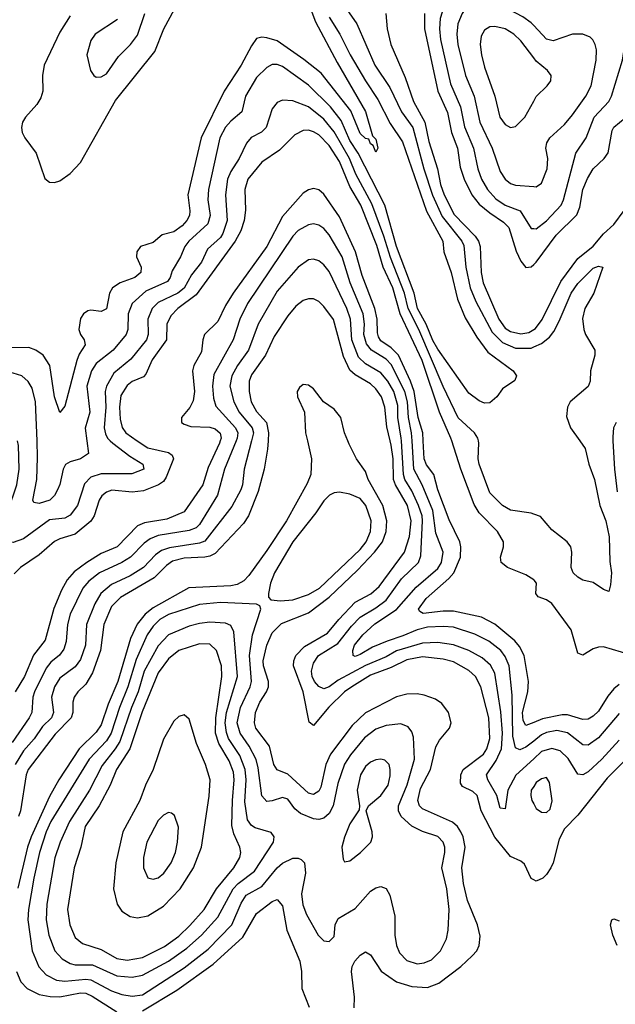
# Model space of a CAD drawing. Header units: inches. Extents: x 1649636 to 1815363, y 506543 to 641975.
# Tile 123 of 256: x 1688015 to 1690315, y 577823 to 581626. Entities that reach past the tile are written whole.
import ezdxf

# ---------------------------------------------------------------- set-up
doc = ezdxf.new("R2010")
doc.units = ezdxf.units.IN
doc.header["$MEASUREMENT"] = 0
for name, color, linetype in [('B6587', 7, 'Continuous'), ('B6588', 7, 'Continuous'), ('B6597', 7, 'Continuous'), ('B6598', 7, 'Continuous')]:
    doc.layers.add(name, color=color, linetype=linetype)

msp = doc.modelspace()

# ---------------------------------------------------------------- linework, layer by layer
at = {"layer": 'B6587', "color": 5}
for points, elevation in [([(1688364.5, 580000), (1688374.5, 579990), (1688440.4, 579940.4), (1688491.3, 579910), (1688494.7, 579890), (1688448.3, 579871.7), (1688330, 579871.9), (1688290, 579859.3), (1688266, 579834), (1688238.2, 579750), (1688210, 579712.4), (1688190, 579701.5), (1688130, 579694), (1688030, 579621.3), (1687990, 579606.8), (1687970, 579609.2), (1687957.7, 579630), (1687956.9, 579670), (1687970.3, 579730), (1688003.6, 579830), (1688012.7, 579890), (1688010, 579981.2), (1688006.2, 580000)], 460), ([(1688850.9, 580000), (1688806.3, 579890), (1688778.8, 579790), (1688710, 579676.4), (1688696.6, 579663.4), (1688670, 579652.8), (1688550, 579633.7), (1688518.5, 579621.5), (1688495.6, 579604.4), (1688442.5, 579550), (1688410, 579529.9), (1688323.3, 579490), (1688282.2, 579457.8), (1688259.5, 579430), (1688209.7, 579330), (1688199.9, 579290), (1688194.9, 579225.1), (1688185.1, 579194.9), (1688168.4, 579171.6), (1688135.8, 579144.2), (1688118, 579122), (1688073, 579030), (1688066.2, 579010), (1688061.7, 578950), (1688051.7, 578930), (1687985.9, 578834.1)], 540), ([(1688469, 580000), (1688510, 579972), (1688590, 579953.9), (1688604, 579944), (1688609.5, 579929.5), (1688580.5, 579859.5), (1688570, 579843.1), (1688550.9, 579829.1), (1688493.3, 579806.7), (1688450, 579801.7), (1688371.3, 579808.7), (1688350, 579801.7), (1688333, 579787), (1688322.2, 579770), (1688302.2, 579710), (1688290.1, 579689.9), (1688230, 579638.5), (1688170, 579621.2), (1688149.5, 579610.5), (1688090, 579559.9), (1688018.8, 579510), (1687994.3, 579485.7)], 480), ([(1688789.9, 580000), (1688787.3, 579990), (1688743.3, 579896.7), (1688722.6, 579830), (1688650, 579725), (1688583.3, 579696.7), (1688497.5, 579682.5), (1688470, 579671.6), (1688391.6, 579590), (1688330, 579563.8), (1688274.1, 579530), (1688225.8, 579494.2), (1688197.9, 579462.1), (1688176.8, 579423.2), (1688147.6, 579352.4), (1688113.9, 579230), (1688068.7, 579171.3), (1688033.8, 579090), (1687997.8, 579030)], 520), ([(1688910.2, 580000), (1688882.1, 579890), (1688875.1, 579830), (1688868.9, 579810), (1688834.7, 579745.3), (1688730, 579612.3), (1688710, 579603.9), (1688593.2, 579586.8), (1688563.4, 579576.6), (1688540.1, 579559.9), (1688493.1, 579510), (1688441.2, 579478.8), (1688370, 579444.2), (1688328.5, 579410), (1688306, 579370), (1688273.7, 579290), (1688269, 579210), (1688250, 579155.2), (1688230, 579127.3), (1688170, 579082.5), (1688149.1, 579050), (1688137.8, 579010), (1688145.2, 578950), (1688137.8, 578930), (1688103.8, 578896.2), (1688071.4, 578848.6), (1688030, 578802.5), (1687998.1, 578750)], 560), ([(1689126.1, 580000), (1689142.1, 579930), (1689139.6, 579870), (1689125.4, 579834.6), (1689045.3, 579690), (1688970, 579576.4), (1688900.4, 579479.6), (1688881, 579459), (1688855.1, 579444.9), (1688830, 579439.1), (1688668.8, 579431.2), (1688530, 579355), (1688499.9, 579330), (1688468.3, 579291.7), (1688443.7, 579236.3), (1688393.6, 579070), (1688357, 578983), (1688330, 578902.4), (1688310, 578874.3), (1688244.3, 578810), (1688165.9, 578690), (1688130, 578626.1), (1688059.3, 578470), (1688045.4, 578430), (1688008.5, 578271.5)], 620), ([(1688974.2, 580000), (1688972.1, 579967.9), (1688958.9, 579890), (1688936.6, 579803.4), (1688899.3, 579710), (1688879.2, 579680.8), (1688770, 579564.4), (1688750, 579553.7), (1688730.3, 579549.7), (1688650, 579546.1), (1688605.8, 579534.2), (1688582.5, 579517.5), (1688535.1, 579470), (1688405.1, 579394.8), (1688370, 579359.6), (1688340.1, 579290), (1688327.2, 579190), (1688296.3, 579103.7), (1688270, 579059.6), (1688239.5, 579030), (1688225.8, 579010), (1688220.3, 578990), (1688220.3, 578950), (1688214, 578930), (1688152.7, 578867.3), (1688048.4, 578730), (1688040.5, 578710), (1688018.2, 578570), (1688010, 578548.3)], 580), ([(1688274.5, 580000), (1688281.1, 579950), (1688249.6, 579930.4), (1688210, 579918.2), (1688192, 579908), (1688182.7, 579890), (1688169.6, 579830.4), (1688160.9, 579810), (1688150, 579788.2), (1688131.8, 579770), (1688090, 579758), (1688070, 579761.7), (1688066.6, 579770), (1688081.2, 579850), (1688084.5, 579935.5), (1688082.1, 580000)], 440), ([(1689306.6, 577810), (1689308.6, 577851.4), (1689296.7, 577950), (1689299.6, 577970), (1689309.3, 577990), (1689330, 578013.8), (1689350, 578025.5), (1689370, 578014.9), (1689411.5, 577951.5), (1689470.1, 577910.1), (1689530, 577892), (1689590, 577888), (1689634.3, 577905.7), (1689718.2, 577970), (1689762, 578010), (1689779.8, 578030), (1689789.8, 578050), (1689792.9, 578087.1), (1689783.2, 578130), (1689744.9, 578224.9), (1689729.3, 578290), (1689722.8, 578350), (1689734.8, 578430), (1689727.7, 578470), (1689718.9, 578490), (1689705.3, 578510), (1689686.4, 578526.4), (1689570, 578578.9), (1689559.2, 578590), (1689552.5, 578610), (1689562.7, 578657.3), (1689602.1, 578730), (1689621.7, 578818.3), (1689636.1, 578843.9), (1689674.9, 578890), (1689680.9, 578910), (1689670.5, 578950), (1689645.3, 578985.3), (1689621.3, 579001.3), (1689577.3, 579017.3), (1689550, 579022.5), (1689510, 579021.3), (1689470, 579010.3), (1689350, 578949.1), (1689299.6, 578900.4), (1689215.5, 578790), (1689198, 578750), (1689177.8, 578662.2), (1689170, 578646.6), (1689150, 578634), (1689130, 578638.7), (1689050, 578711.9), (1689009, 578729), (1688996.5, 578750), (1688979.9, 578819.9), (1688926.9, 578890), (1688921.7, 578910), (1688925.9, 578950), (1688942.3, 578990), (1688968.7, 579030), (1688976.5, 579050), (1688976.1, 579070), (1688956.7, 579130), (1688955.5, 579150), (1688969, 579211), (1688990, 579257.4), (1689025.8, 579294.2), (1689130, 579335.1), (1689210, 579396.1), (1689319.8, 579500.2), (1689385.8, 579570), (1689416.1, 579610), (1689430.7, 579650), (1689432.7, 579690), (1689417.1, 579750), (1689360.9, 579850), (1689350, 579880.9), (1689315.7, 579930), (1689286.9, 579986.9), (1689281.8, 580000)], 620), ([(1690000, 578304.5), (1689989.9, 578309.9), (1689964.1, 578364.1), (1689950, 578376), (1689910, 578394.6), (1689850, 578469.5), (1689796.9, 578570), (1689781.8, 578630), (1689765.6, 578645.6), (1689724.8, 578664.8), (1689717.1, 578677.1), (1689718.7, 578710), (1689728.1, 578730), (1689806.3, 578790), (1689819.4, 578810), (1689830.5, 578850), (1689826.4, 578930), (1689795.8, 579050), (1689774.8, 579090), (1689750, 579112.9), (1689690, 579145.4), (1689650, 579155.7), (1689570, 579164.7), (1689510, 579154), (1689450, 579123.9), (1689370, 579093.9), (1689297.5, 579050), (1689270, 579029.6), (1689209.5, 578970.5), (1689150, 578900.3), (1689132.7, 578912.7), (1689109.7, 579030), (1689072.7, 579130), (1689073.7, 579150), (1689081.9, 579170), (1689115.1, 579204.9), (1689203.9, 579256.1), (1689247.1, 579310), (1689310, 579375.9), (1689371, 579409), (1689403.6, 579436.4), (1689501, 579570), (1689520, 579630), (1689526.4, 579690), (1689512.3, 579750), (1689466, 579830), (1689459, 579850), (1689457.1, 579930), (1689450, 579982.6), (1689445.9, 580000)], 580), ([(1690000, 578772), (1689931.6, 578708.4), (1689899.9, 578650), (1689890, 578578), (1689870, 578580.9), (1689857.4, 578630), (1689822.4, 578690), (1689818.3, 578710), (1689855.6, 578764.4), (1689875.3, 578810), (1689879.6, 578870), (1689873.1, 578953.1), (1689850, 579102.2), (1689832.8, 579132.8), (1689801.3, 579161.3), (1689749.5, 579189.5), (1689690, 579212.3), (1689630, 579220.9), (1689570, 579218.1), (1689470, 579187.9), (1689430, 579164.7), (1689350, 579131.9), (1689244.5, 579075.5), (1689210, 579049.4), (1689190, 579041.8), (1689170, 579050.5), (1689154.2, 579070), (1689144.5, 579090), (1689141.6, 579110), (1689150, 579141.2), (1689168.9, 579170), (1689243.5, 579216.5), (1689296.3, 579283.7), (1689330, 579318.1), (1689390, 579354), (1689430, 579384.6), (1689490, 579466.7), (1689555.8, 579530), (1689564.6, 579555.4), (1689570.4, 579690), (1689568.8, 579710), (1689555.7, 579750), (1689530, 579806.8), (1689502.5, 579850), (1689496.7, 579870), (1689489.2, 580000)], 560), ([(1690000, 578840.2), (1689970, 578816.7), (1689946.5, 578806.5), (1689930, 578813.6), (1689919.3, 578859.3), (1689917.4, 579017.4), (1689905.2, 579130), (1689890, 579166.4), (1689872.5, 579190), (1689826.2, 579226.2), (1689772.6, 579252.6), (1689690, 579279.8), (1689650, 579283), (1689590, 579279.8), (1689550, 579270.2), (1689494.2, 579245.8), (1689433.8, 579226.2), (1689377.7, 579202.3), (1689330, 579174.1), (1689310, 579167.2), (1689302.6, 579170), (1689301.1, 579190), (1689308.5, 579210), (1689340.3, 579250), (1689387.1, 579292.9), (1689470, 579348.6), (1689546, 579434), (1689630, 579506.3), (1689644.6, 579530), (1689649.9, 579570), (1689622.6, 579642.6), (1689610.3, 579730.3), (1689569.9, 579830), (1689537.5, 579890), (1689530.6, 580000)], 540), ([(1690000, 578912.3), (1689970, 578900.2), (1689959.4, 578919.4), (1689957.1, 578950), (1689977.6, 579030), (1689979.7, 579070), (1689963.1, 579170), (1689944.9, 579204.9), (1689926.6, 579226.6), (1689850, 579292.1), (1689798.2, 579318.2), (1689690, 579341.2), (1689650, 579341.8), (1689573, 579333), (1689560.3, 579340.3), (1689555.7, 579350), (1689585.4, 579390), (1689672.7, 579467.3), (1689691.2, 579490), (1689716.8, 579550), (1689719.1, 579590), (1689714.5, 579610), (1689674.2, 579694.2), (1689629.9, 579810), (1689614.9, 579870), (1689586.3, 579906.3), (1689577.6, 579930), (1689573.7, 580000)], 520), ([(1690000, 579462.9), (1689970, 579482.5), (1689898.5, 579510), (1689874.8, 579530), (1689871.4, 579550), (1689883, 579590), (1689883, 579610), (1689860.2, 579650), (1689790, 579721.3), (1689770, 579753.6), (1689718.5, 579890), (1689683.5, 580000)], 480), ([(1690000, 579716.8), (1689990, 579720.6), (1689910, 579731.3), (1689879.4, 579750), (1689830, 579799.2), (1689789.4, 579910), (1689785.8, 579930), (1689788.8, 579990), (1689786.5, 580000)], 460), ([(1690000, 578665), (1689990.2, 578650), (1689988.9, 578630), (1689992.9, 578610), (1690000, 578597.1)], 580), ([(1688490, 577797.7), (1688621.4, 577878.6), (1688761.7, 577978.3), (1688877.2, 578082.8), (1688930, 578174.3), (1688990, 578220.4), (1689010, 578228.4), (1689030, 578203.1), (1689047.2, 578110), (1689097, 577990), (1689103.5, 577950), (1689104.5, 577884.5), (1689133, 577813)], 620), ([(1688002.7, 577950), (1688019.1, 577910), (1688044.1, 577884.1), (1688090, 577861), (1688133, 577853), (1688170, 577852.7), (1688250, 577868), (1688270, 577865.9), (1688295.2, 577855.2), (1688390, 577794.3)], 620)]:
    msp.add_lwpolyline(points, dxfattribs=dict(at, elevation=elevation))
for points, elevation in [([(1689250, 579800.9), (1689230, 579799.3), (1689210.9, 579789.1), (1689190, 579767.5), (1689158.7, 579721.3), (1689070.1, 579610), (1688998.7, 579490), (1688983.8, 579450), (1688975.5, 579410), (1688975.6, 579395.6), (1688984.9, 579384.9), (1689021.9, 579381.9), (1689070, 579386), (1689130, 579406.5), (1689173.2, 579430), (1689330, 579579.7), (1689353.4, 579610), (1689369.9, 579650), (1689372.4, 579690), (1689352, 579750), (1689330, 579776.4), (1689290, 579793.9)], 640), ([(1688790, 579374.9), (1688710, 579367.1), (1688590, 579329.2), (1688556.9, 579310), (1688530, 579284.3), (1688507.3, 579250), (1688465.6, 579154.4), (1688433.3, 579050), (1688400.6, 578970), (1688368.3, 578870), (1688350, 578841.4), (1688284.1, 578770), (1688136.1, 578530), (1688117.8, 578490), (1688091.2, 578410), (1688069.5, 578310), (1688049.4, 578190), (1688047.2, 578150), (1688063.8, 578030), (1688088.5, 577968.5), (1688117.5, 577937.5), (1688157.1, 577917.1), (1688190, 577912.3), (1688270, 577920.3), (1688290, 577918), (1688370, 577875.7), (1688410, 577861.7), (1688450, 577855), (1688490, 577860.5), (1688650, 577964.8), (1688743, 578037), (1688834.5, 578130), (1688870, 578214.6), (1688890, 578244.8), (1688950, 578277.8), (1689010, 578350.6), (1689030, 578368.6), (1689070, 578387.7), (1689090, 578387.9), (1689102.5, 578382.5), (1689114.4, 578370), (1689119.4, 578330), (1689103.8, 578250), (1689108.2, 578208.2), (1689122.2, 578170), (1689168.1, 578090), (1689190, 578068.4), (1689210, 578065.6), (1689230, 578085.3), (1689233.7, 578130), (1689245, 578155), (1689310, 578193.1), (1689370, 578260.6), (1689390, 578272.8), (1689410, 578278.2), (1689430.8, 578270.8), (1689444.6, 578244.6), (1689463.8, 578163.8), (1689463.6, 578090), (1689470.1, 578050), (1689482.1, 578022.1), (1689510, 577992.1), (1689550, 577980.1), (1689576.6, 577983.4), (1689605.1, 577994.9), (1689640.2, 578030), (1689663.1, 578076.9), (1689669.9, 578110.1), (1689673.9, 578190), (1689664.3, 578270), (1689645.9, 578350), (1689656.3, 578410), (1689657, 578430), (1689650.4, 578450), (1689630, 578470.9), (1689570, 578490.4), (1689530, 578511.4), (1689488.4, 578548.4), (1689477.6, 578570), (1689477.6, 578590), (1689510.8, 578670.8), (1689539.4, 578770), (1689535.5, 578855.5), (1689530, 578876.3), (1689515.1, 578895.1), (1689487.1, 578907.1), (1689430, 578900.7), (1689390, 578885.6), (1689347.1, 578852.9), (1689292.6, 578787.4), (1689269.8, 578750.2), (1689244, 578676), (1689225.4, 578590), (1689210, 578560.2), (1689190, 578542), (1689170, 578537.3), (1689150, 578539.6), (1689099.8, 578559.8), (1689077.9, 578577.9), (1689050, 578615.7), (1689030, 578622.2), (1688990, 578608.7), (1688970, 578607.1), (1688950, 578628.5), (1688936.7, 578736.7), (1688928.6, 578768.6), (1688900.7, 578820.7), (1688866.4, 578870), (1688854.7, 578910), (1688867.3, 578970), (1688905, 579050), (1688909.7, 579070), (1688902.7, 579170), (1688914.1, 579250), (1688946.2, 579350), (1688942.4, 579362.4), (1688929, 579369)], 640), ([(1688750, 579299.5), (1688710, 579294.7), (1688670, 579283.6), (1688590, 579250.3), (1688550, 579207.8), (1688495.8, 579110), (1688472.2, 579030), (1688446.6, 578970), (1688401.3, 578838.7), (1688384.3, 578810), (1688333.8, 578746.2), (1688284.4, 578650), (1688207.1, 578530), (1688171.3, 578450), (1688150.7, 578389.3), (1688120.6, 578210), (1688117.9, 578150), (1688127.2, 578090), (1688151.2, 578030), (1688179.1, 577999.1), (1688210, 577981.1), (1688230, 577976.2), (1688296.2, 577976.2), (1688390, 577932.9), (1688450, 577928.2), (1688490, 577935.5), (1688590, 577989.7), (1688660.4, 578039.6), (1688717.3, 578090), (1688779.8, 578160.2), (1688839.6, 578270), (1688858.3, 578290), (1688921.9, 578338.1), (1688994.7, 578450), (1688998, 578470), (1688986.6, 578486.6), (1688924.9, 578504.9), (1688910, 578513.5), (1688895.5, 578535.5), (1688885, 578605), (1688889.3, 578690), (1688885.9, 578730), (1688864.7, 578784.7), (1688822.1, 578850), (1688813.2, 578873.2), (1688809.2, 578910), (1688814.2, 578950), (1688855.8, 579090), (1688842.1, 579262.1), (1688830, 579286.6), (1688810, 579296)], 660), ([(1688710, 579215.8), (1688630, 579189.5), (1688590, 579157.4), (1688550, 579103.6), (1688487.7, 578952.3), (1688440.1, 578810), (1688388.7, 578730), (1688364, 578670), (1688321.6, 578590), (1688268.1, 578510), (1688250.9, 578430), (1688225.4, 578350), (1688199.7, 578190), (1688208.6, 578130), (1688230, 578081.8), (1688257.7, 578057.7), (1688330, 578035.7), (1688390, 578000.8), (1688430, 577993.5), (1688490, 578004.8), (1688573.8, 578046.2), (1688630, 578087.1), (1688672.8, 578127.2), (1688727.7, 578190), (1688775.3, 578270), (1688841.5, 578350), (1688865.7, 578390), (1688869, 578410), (1688865.1, 578430), (1688842, 578482), (1688834.6, 578514.6), (1688836.5, 578610), (1688843.7, 578690), (1688840.5, 578720.5), (1688824.3, 578764.3), (1688784, 578830), (1688771.8, 578870), (1688772.7, 578930), (1688796.4, 579090), (1688794.1, 579130), (1688775.6, 579190), (1688750, 579214)], 680), ([(1688650, 578941.4), (1688630, 578935), (1688610, 578917.1), (1688570, 578847.9), (1688530.5, 578730), (1688501.5, 578670), (1688479.2, 578610), (1688414, 578490), (1688386.5, 578370), (1688377.3, 578270), (1688391.5, 578210), (1688410, 578183.5), (1688442.3, 578162.3), (1688470, 578156.9), (1688510, 578164.9), (1688570, 578202.5), (1688635.2, 578270), (1688686.4, 578350), (1688717, 578430), (1688747.3, 578627.3), (1688750.7, 578690), (1688733.3, 578750), (1688697.5, 578830), (1688670, 578924)], 720), ([(1689410, 578769.8), (1689390, 578767.5), (1689370, 578758.5), (1689350, 578742.2), (1689331.3, 578710), (1689318.8, 578650), (1689328, 578590), (1689325.7, 578574.3), (1689290, 578520.5), (1689269.2, 578469.2), (1689259.7, 578430), (1689263.8, 578383.8), (1689270, 578374), (1689290, 578377), (1689331.1, 578410), (1689370.9, 578450), (1689377.2, 578470), (1689376.2, 578490), (1689352.6, 578570), (1689361.6, 578590), (1689410, 578630.2), (1689437.9, 578670), (1689446.4, 578706.4), (1689446, 578730), (1689441.4, 578750), (1689425.7, 578765.7)], 660), ([(1688590, 578563.6), (1688570, 578554.3), (1688550, 578532.8), (1688506.4, 578450), (1688493.8, 578390), (1688493.2, 578350), (1688510, 578312.2), (1688530, 578306.2), (1688550, 578311.4), (1688572.4, 578330), (1688600.2, 578370), (1688616.3, 578410), (1688625, 578450), (1688627.9, 578507.9), (1688613.2, 578553.2), (1688601.2, 578561.2)], 740)]:
    msp.add_lwpolyline(points, close=True, dxfattribs=dict(at, elevation=elevation))
at = {"layer": 'B6588', "color": 5}
for points, elevation in [([(1690000, 581703.3), (1689930, 581725.3), (1689850, 581765), (1689790, 581772.2), (1689754.3, 581765.7), (1689726.8, 581753.2), (1689694.8, 581730), (1689656.1, 581683.9), (1689638.7, 581630), (1689636, 581590), (1689639.9, 581550), (1689678.8, 581378.8), (1689717.8, 581290), (1689732.5, 581212.5), (1689767.7, 581130), (1689784.7, 581050), (1689799.1, 581010), (1689821.9, 580970), (1689854, 580934), (1689890, 580909.7), (1689947.6, 580887.6), (1689990, 580819.7), (1690000, 580819)], 540), ([(1689135, 581675), (1689157.9, 581617.9), (1689241.1, 581461.1), (1689350, 581271.3), (1689377.1, 581177.1), (1689390, 581164.7), (1689398, 581130), (1689390, 581114), (1689380.2, 581140.2), (1689370, 581147), (1689363.9, 581163.9), (1689350, 581166.6), (1689330, 581186.3), (1689294.5, 581274.5), (1689179.4, 581419.4), (1689112.8, 581472.8), (1689010, 581544), (1688970, 581556.5), (1688950, 581558.1), (1688930, 581552.8), (1688910, 581525.3), (1688870.3, 581449.7), (1688804.5, 581350), (1688715.5, 581170), (1688664.2, 580950), (1688671.9, 580888.1), (1688671.1, 580870), (1688661.2, 580850), (1688642.9, 580830), (1688610, 580806.8), (1688564.8, 580795.2), (1688530, 580765.2), (1688482.3, 580750), (1688467.7, 580730), (1688465.7, 580710), (1688483.7, 580670), (1688483.5, 580650), (1688460.2, 580630), (1688402.8, 580610), (1688373.1, 580590), (1688361.4, 580570), (1688350, 580509.8), (1688330, 580499.6), (1688290, 580504.7), (1688278.6, 580501.4), (1688261.3, 580490), (1688250, 580471.5), (1688244, 580430), (1688249.6, 580410), (1688264.4, 580390), (1688268.1, 580370), (1688245.4, 580334.6), (1688235.4, 580310), (1688190, 580133.6), (1688170, 580109.4), (1688150, 580169.4), (1688132, 580290), (1688105.9, 580330), (1688077.4, 580350), (1688050, 580360.4), (1687970, 580359.1)], 420), ([(1689270, 581678.8), (1689316.6, 581610), (1689386, 581450), (1689444, 581364), (1689489.3, 581270), (1689533, 581210), (1689575.8, 581050), (1689608.9, 580948.9), (1689646, 580866), (1689722.9, 580770), (1689730, 580754), (1689738.4, 580670), (1689754.8, 580590), (1689777, 580537), (1689839.7, 580419.7), (1689879.8, 580379.8), (1689930, 580357.6), (1689990, 580357.6), (1690000, 580361.9)], 460), ([(1690000, 581603), (1689990, 581613.6), (1689957.6, 581637.6), (1689830, 581705.1), (1689810, 581707.8), (1689790, 581704.4), (1689760.9, 581690), (1689738.2, 581670), (1689723.3, 581650), (1689707.4, 581610), (1689703.6, 581570), (1689706.7, 581530), (1689736.3, 581410), (1689770.1, 581330.1), (1689792.6, 581230), (1689839.7, 581130), (1689870, 581040.2), (1689890, 581010.2), (1689910, 580993.2), (1689930, 580986.4), (1690000, 580981.5)], 560), ([(1688210, 581640.5), (1688170, 581578.2), (1688109.6, 581450), (1688103.9, 581410), (1688104.6, 581350), (1688096.4, 581323.6), (1688081.4, 581298.6), (1688037.4, 581250), (1688026.5, 581230), (1688022.7, 581210), (1688025.2, 581190), (1688034.9, 581170), (1688079, 581110), (1688112.2, 581012.2), (1688130, 580998.3), (1688150, 580996.9), (1688170, 581003.8), (1688210, 581031.8), (1688250, 581075), (1688385.6, 581314.4), (1688537.4, 581502.6), (1688571.7, 581590), (1688613.5, 581666.5)], 420), ([(1689210, 581636.2), (1689252, 581570), (1689291.5, 581490), (1689350, 581390.1), (1689398.2, 581318.2), (1689445.5, 581225.5), (1689494, 581154), (1689586.3, 580886.3), (1689649.1, 580770), (1689653.1, 580730), (1689680.7, 580650), (1689706.2, 580546.2), (1689735.1, 580475.1), (1689780.1, 580400.1), (1689822.4, 580342.4), (1689921.3, 580270), (1689933, 580250), (1689927.5, 580232.5), (1689879.8, 580200.2), (1689858, 580170), (1689830, 580146), (1689810, 580144.5), (1689790, 580154), (1689750, 580184.2), (1689630, 580353.1), (1689610, 580387.6), (1689585, 580450), (1689551, 580510), (1689538, 580570), (1689470, 580750), (1689425.4, 580910), (1689322.6, 581110), (1689290, 581159.6), (1689257.2, 581237.2), (1689215.4, 581290), (1689130, 581372.7), (1689030, 581445.4), (1689010, 581453.2), (1688990, 581452.5), (1688970, 581441.7), (1688930, 581402.9), (1688887.5, 581330), (1688872.7, 581270), (1688830, 581233.7), (1688810, 581210.5), (1688788.2, 581170), (1688744.1, 580970), (1688742.3, 580930), (1688751.1, 580870), (1688742.2, 580837.8), (1688667.8, 580770), (1688652.6, 580750), (1688635.7, 580710), (1688604, 580656), (1688596.5, 580630), (1688585.4, 580614.6), (1688502.8, 580577.2), (1688449.7, 580530.3), (1688434.4, 580490), (1688432.6, 580430), (1688426.7, 580410), (1688376.6, 580350), (1688310, 580298.1), (1688292.8, 580270), (1688274.8, 580210), (1688285.5, 580110), (1688268.2, 580048.2), (1688274.5, 580000)], 440), ([(1688392.7, 581627.3), (1688307.2, 581570), (1688290, 581545.2), (1688274.4, 581490), (1688288.5, 581430), (1688302, 581410), (1688310, 581404.4), (1688330, 581404.9), (1688350, 581417), (1688396.4, 581483.6), (1688443.1, 581530), (1688470, 581566.7), (1688498.3, 581650)], 440), ([(1689429.5, 581650.5), (1689434.2, 581590), (1689449, 581530), (1689503.2, 581403.2), (1689535.4, 581310), (1689579.4, 581230), (1689595, 581155), (1689628.7, 581050), (1689640, 580990), (1689654, 580950), (1689693.4, 580873.4), (1689773.9, 580790), (1689786.8, 580770), (1689793.2, 580750), (1689797, 580650), (1689804.3, 580610), (1689864.8, 580470), (1689890, 580434.9), (1689910, 580421.8), (1689950, 580412.8), (1689981.5, 580418.5), (1690000, 580429.4)], 480), ([(1689577.9, 581650), (1689578.5, 581590), (1689629.3, 581350), (1689667.2, 581267.2), (1689682.5, 581190), (1689705.3, 581130), (1689716.6, 581056.6), (1689732.1, 581010), (1689761.4, 580950), (1689790, 580913.4), (1689830, 580879.7), (1689883.7, 580843.7), (1689903.9, 580823.9), (1689931.7, 580731.7), (1689950, 580693.8), (1689970, 580668.9), (1689990, 580671.9), (1690000, 580680.7)], 520), ([(1690000, 581478.7), (1689950, 581544.1), (1689923.4, 581570), (1689889.6, 581590), (1689850, 581599.5), (1689830, 581598.2), (1689810, 581585.7), (1689797.6, 581562.4), (1689792.8, 581530), (1689798.2, 581490), (1689810, 581442), (1689849.6, 581330), (1689869, 581250), (1689890, 581221.8), (1689910, 581209.1), (1689930, 581213.6), (1689965.5, 581250), (1690000, 581311)], 580), ([(1689786.5, 580000), (1689784.2, 580010), (1689771.7, 580030), (1689708.8, 580088.8), (1689650, 580209.9), (1689556.2, 580430), (1689515.3, 580510), (1689501.5, 580570), (1689447.1, 580707.1), (1689421.6, 580790), (1689374.7, 580914.7), (1689313.4, 581030), (1689289.3, 581090), (1689230, 581193.5), (1689190, 581242.2), (1689130, 581289.5), (1689070, 581312.8), (1689030, 581314.6), (1689010, 581306.6), (1688990, 581281.3), (1688967.3, 581210), (1688948.4, 581191.6), (1688908.6, 581171.4), (1688890.5, 581149.5), (1688862.7, 581090), (1688830, 581040.2), (1688817.9, 581010), (1688810.1, 580950), (1688817, 580850), (1688799.7, 580800.3), (1688790, 580785.3), (1688740.4, 580739.6), (1688717, 580690), (1688679, 580641), (1688650.7, 580589.3), (1688626.4, 580570), (1688550, 580533.4), (1688527, 580510), (1688510.4, 580470), (1688511.5, 580410), (1688504.7, 580390), (1688445, 580315), (1688379, 580261), (1688349.8, 580210.2), (1688345.6, 580190), (1688348.2, 580130), (1688341.2, 580050), (1688346.4, 580026.4), (1688354.5, 580010), (1688364.5, 580000)], 460), ([(1689683.5, 580000), (1689680.3, 580010), (1689636.9, 580110), (1689568.8, 580310), (1689484.5, 580490), (1689456.1, 580590), (1689418.4, 580670), (1689393.9, 580753.9), (1689332.4, 580910), (1689290, 580981.1), (1689250, 581078.5), (1689210, 581139.9), (1689170, 581181), (1689150, 581193), (1689130, 581198.7), (1689110, 581197.5), (1689078.3, 581181.7), (1689017.9, 581122.1), (1688950, 581075.8), (1688896.6, 581010), (1688884, 580970), (1688887.6, 580890), (1688882.6, 580850), (1688869.7, 580810), (1688847.6, 580770), (1688697.1, 580562.9), (1688626.2, 580510), (1688598.2, 580481.8), (1688583.3, 580450), (1688582.3, 580390), (1688527.3, 580312.7), (1688502.7, 580257.3), (1688492.7, 580247.3), (1688450, 580228.1), (1688430, 580213.3), (1688405.8, 580174.2), (1688400.1, 580130), (1688402.9, 580082.9), (1688410.4, 580050.4), (1688425.1, 580030), (1688469, 580000)], 480), ([(1689573.7, 580000), (1689572.1, 580030), (1689554.1, 580090), (1689538, 580190), (1689524, 580230), (1689478.2, 580330), (1689450, 580358.7), (1689410, 580386.1), (1689400.8, 580400.8), (1689396.3, 580416.3), (1689396.2, 580470), (1689387.2, 580510), (1689337.5, 580637.5), (1689311.5, 580730), (1689250, 580864.9), (1689190, 580952.5), (1689170, 580969.2), (1689150, 580973.7), (1689130, 580968.5), (1689110, 580956.3), (1689030, 580866), (1688970.1, 580750), (1688838.9, 580570), (1688810, 580522.3), (1688780.2, 580459.8), (1688729.3, 580410), (1688722.3, 580390), (1688716.9, 580343.1), (1688687.8, 580290), (1688682.9, 580270), (1688690.4, 580190), (1688685.6, 580154.4), (1688671.8, 580128.2), (1688639.8, 580090), (1688640.2, 580070), (1688650, 580063.5), (1688675.5, 580055.5), (1688750, 580052.5), (1688770, 580045.8), (1688789.1, 580029.1), (1688792.6, 580010), (1688789.9, 580000)], 520), ([(1689530.6, 580000), (1689528.7, 580030), (1689516, 580090), (1689512.5, 580150), (1689502.3, 580190), (1689450, 580294.3), (1689430, 580315.2), (1689373.8, 580350), (1689354.5, 580374.5), (1689343.8, 580410), (1689347.1, 580450), (1689341.8, 580490), (1689291.7, 580610), (1689260.1, 580710), (1689210, 580795), (1689190, 580819.1), (1689170, 580832.8), (1689150, 580837.4), (1689130, 580834.2), (1689090, 580812.2), (1689069.6, 580790), (1688894.3, 580530), (1688864.8, 580470), (1688839.2, 580390), (1688764.7, 580255.3), (1688759.9, 580210), (1688764.2, 580164.2), (1688772.9, 580132.9), (1688849.1, 580050), (1688857.1, 580030), (1688854.9, 580010), (1688850.9, 580000)], 540), ([(1689489.2, 580000), (1689488.7, 580010), (1689475.8, 580090), (1689475.6, 580135.6), (1689460, 580190), (1689436.9, 580230), (1689410, 580261.6), (1689350, 580296.5), (1689323.2, 580323.2), (1689297.3, 580390), (1689292.4, 580470), (1689278.1, 580510), (1689210, 580653.8), (1689190, 580679.8), (1689170, 580695), (1689150, 580701.7), (1689130, 580698.3), (1689090, 580669.9), (1689010, 580577.4), (1688935.9, 580450), (1688898.4, 580350), (1688855.7, 580290), (1688834.3, 580250), (1688827.1, 580210), (1688841.9, 580150), (1688862.8, 580110), (1688912.6, 580050), (1688917.8, 580030), (1688910.2, 580000)], 560), ([(1689445.9, 580000), (1689433.4, 580053.4), (1689425.8, 580130), (1689412.5, 580170), (1689390, 580200.9), (1689370, 580219.5), (1689310, 580254.6), (1689290, 580272.3), (1689265.5, 580325.5), (1689227.5, 580467.5), (1689190, 580517.7), (1689170, 580537), (1689150, 580548.2), (1689130, 580548.3), (1689110, 580541.3), (1689080.9, 580519.1), (1689050, 580482.9), (1688998, 580402), (1688965, 580330), (1688910, 580255), (1688901.1, 580230), (1688900.8, 580190), (1688908.7, 580150), (1688930, 580112.7), (1688968.3, 580070), (1688976.1, 580030), (1688974.2, 580000)], 580), ([(1688082.1, 580000), (1688076.5, 580150), (1688063, 580203), (1688048.4, 580228.4), (1688023.5, 580250), (1687990, 580260.8), (1687927.7, 580267.7), (1687910, 580272.9), (1687888, 580288), (1687868, 580328), (1687861.6, 580410), (1687850, 580446.8), (1687830, 580474.4), (1687810, 580492.3), (1687770, 580511.2), (1687748.9, 580511.1), (1687705.5, 580494.5), (1687650, 580460.9), (1687610, 580426.6), (1687543.4, 580356.6), (1687470, 580266.9), (1687390, 580188.3), (1687310, 580089.8), (1687228.8, 580000)], 440), ([(1689281.8, 580000), (1689269.9, 580029.9), (1689255, 580090), (1689230, 580121.2), (1689188.7, 580150), (1689150, 580199.8), (1689130, 580214.5), (1689110, 580217.3), (1689095.1, 580204.9), (1689086.7, 580190), (1689087.7, 580170), (1689114.8, 580110), (1689119.3, 580030), (1689126.1, 580000)], 620)]:
    msp.add_lwpolyline(points, dxfattribs=dict(at, elevation=elevation))
at = {"layer": 'B6597', "color": 5}
for points, elevation in [([(1690177.6, 580000), (1690198.6, 579970), (1690213, 579910), (1690234.8, 579850), (1690255.3, 579750), (1690279.1, 579690), (1690291.5, 579628.5), (1690294, 579534), (1690300.3, 579490), (1690297.1, 579442.9), (1690290, 579418), (1690270, 579425.2), (1690230, 579452.7), (1690190, 579461.2), (1690170, 579472.7), (1690152.7, 579490), (1690144.2, 579510), (1690147.8, 579570), (1690142.9, 579590), (1690129.5, 579610), (1690070, 579656), (1690026.9, 579706.9), (1690000, 579716.8)], 460), ([(1690305.9, 580000), (1690312.1, 579890), (1690322.8, 579802.8)], 480), ([(1690373.5, 579173.5), (1690270, 579203.4), (1690250, 579202.7), (1690230, 579195.9), (1690190, 579172.4), (1690170, 579179.8), (1690144.1, 579270), (1690070, 579371.4), (1690050, 579385.6), (1690017, 579397), (1690008.7, 579410), (1690010.8, 579450), (1690001.7, 579461.7), (1690000, 579462.9)], 480), ([(1690330, 579058.1), (1690310, 579041.7), (1690286.6, 579013.4), (1690250, 578955.5), (1690230, 578936), (1690210, 578924.3), (1690190, 578923.4), (1690130, 578941.7), (1690110, 578940.8), (1690034, 578926), (1690000, 578912.3)], 520), ([(1690330, 578946.9), (1690250, 578851.9), (1690210, 578824.8), (1690190, 578825.7), (1690130, 578871.5), (1690090, 578880.8), (1690050, 578872.6), (1690030, 578863.8), (1690000, 578840.2)], 540), ([(1690330, 578843.9), (1690263.4, 578770), (1690210, 578721.2), (1690190, 578709.2), (1690170, 578711.6), (1690132.8, 578772.8), (1690102.1, 578802.1), (1690070, 578811.7), (1690030, 578799.9), (1690000, 578772)], 560), ([(1690350, 578762.3), (1690283.7, 578696.3), (1690170, 578554.3), (1690119.5, 578500.5), (1690098.5, 578461.5), (1690075.2, 578370), (1690066, 578350), (1690050, 578324.1), (1690035.3, 578310), (1690010, 578299.1), (1690000, 578304.5)], 580), ([(1690000, 578597.1), (1690010, 578579), (1690030, 578565.8), (1690050, 578564.6), (1690063.3, 578576.7), (1690071.4, 578608.6), (1690060.6, 578680.6), (1690050, 578698.9), (1690030, 578694.6), (1690010, 578680.3), (1690000, 578665)], 580), ([(1690322.4, 578050), (1690305.7, 578090), (1690296, 578130), (1690302, 578150), (1690310, 578153.1), (1690330, 578145.9)], 580)]:
    msp.add_lwpolyline(points, dxfattribs=dict(at, elevation=elevation))
at = {"layer": 'B6598', "color": 5}
for points, elevation in [([(1690000, 580819), (1690010, 580818.3), (1690050, 580849.6), (1690105.6, 580910), (1690114.7, 580930), (1690163.2, 581110), (1690202.2, 581170), (1690234, 581250), (1690290, 581309.5), (1690300.8, 581330), (1690342.9, 581470), (1690354.5, 581545.5), (1690371.8, 581610), (1690375, 581650)], 540), ([(1690000, 580981.5), (1690010, 580980.8), (1690030, 580994.4), (1690052.6, 581050), (1690054.7, 581090), (1690047.4, 581130), (1690050.7, 581150), (1690062.5, 581170), (1690119.2, 581220.8), (1690150, 581258), (1690201.6, 581330), (1690222, 581370), (1690241.2, 581470), (1690242, 581510), (1690237.4, 581530), (1690228.7, 581548.7), (1690218.5, 581558.5), (1690190, 581570.6), (1690149.8, 581569.8), (1690075.1, 581544.9), (1690050, 581550.4), (1690000, 581603)], 560), ([(1690000, 581311), (1690010, 581328.7), (1690051.8, 581370), (1690065.6, 581390), (1690067.6, 581410), (1690053.6, 581430), (1690010, 581465.6), (1690000, 581478.7)], 580), ([(1690000, 580680.7), (1690010, 580689.4), (1690086.8, 580793.2), (1690167.1, 580872.9), (1690177.7, 580902.3), (1690189.6, 580970), (1690207.9, 581012.1), (1690230.2, 581049.8), (1690272.4, 581090), (1690287.9, 581112.1), (1690302.4, 581197.6), (1690310, 581210.7), (1690353.7, 581246.3)], 520), ([(1690000, 580429.4), (1690006.7, 580433.3), (1690032.2, 580467.8), (1690105.2, 580614.8), (1690170, 580704), (1690229.3, 580750.7), (1690270, 580798.3), (1690310, 580834.8), (1690350, 580888.5)], 480), ([(1690000, 580361.9), (1690030, 580374.8), (1690060.6, 580399.4), (1690077.8, 580422.2), (1690098.8, 580461.2), (1690144.7, 580570), (1690170, 580607.1), (1690230, 580666), (1690250, 580674), (1690267.3, 580670), (1690232.1, 580570), (1690197.4, 580510), (1690188.4, 580471.6), (1690193.4, 580430), (1690200.5, 580410), (1690236.6, 580350), (1690236.4, 580330), (1690219.5, 580270), (1690217.8, 580230), (1690210.1, 580209.9), (1690140.2, 580150), (1690130, 580129.4), (1690126.1, 580093.9), (1690142.7, 580050), (1690177.6, 580000)], 460), ([(1690318, 580070), (1690308.4, 580050), (1690305.1, 580014.9), (1690305.9, 580000)], 480)]:
    msp.add_lwpolyline(points, dxfattribs=dict(at, elevation=elevation))

doc.saveas('drawing.dxf')
